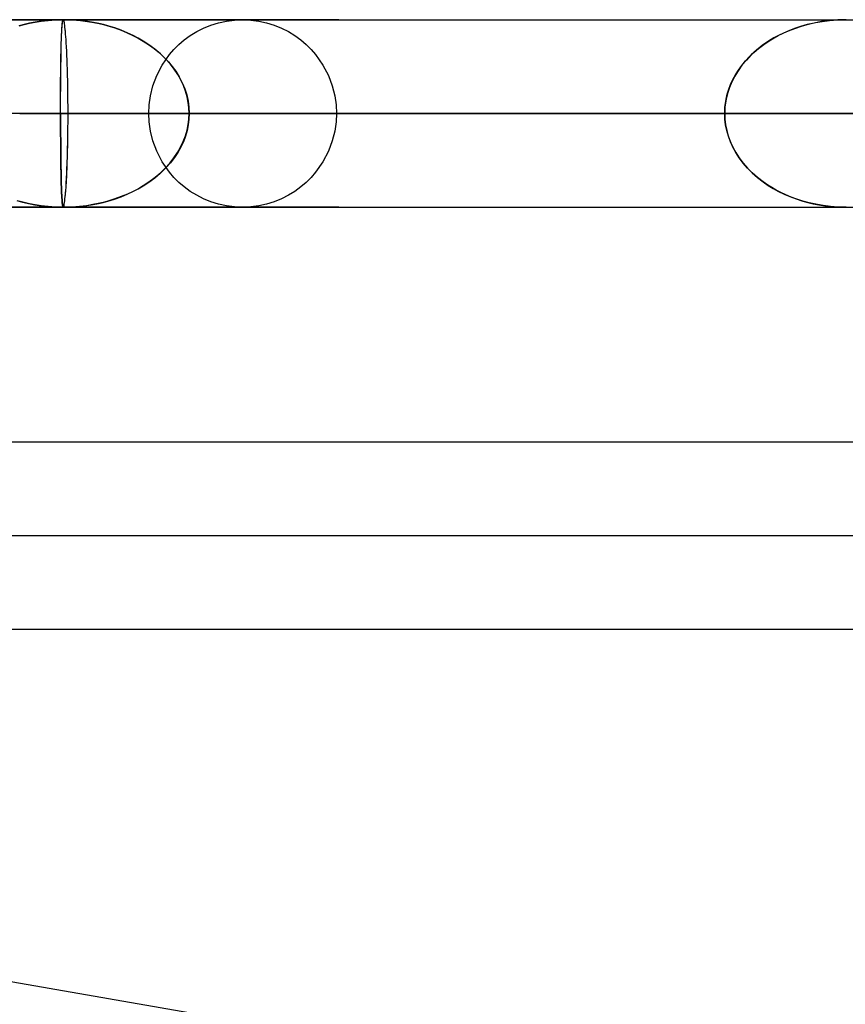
# Model space of a CAD drawing. Header units: millimetres. Extents: x -76 to 76, y -16 to 42.
# Tile 19 of 41: x -16.88 to -12.48, y 34.76 to 40.01. Entities that reach past the tile are written whole.
import ezdxf

# ---------------------------------------------------------------- set-up
doc = ezdxf.new("R2010")
doc.units = ezdxf.units.MM
doc.layers.add('MAIN-1', color=7, linetype='Continuous')
doc.layers.add('MAIN-2', color=7, linetype='Continuous')

msp = doc.modelspace()

# ---------------------------------------------------------------- linework, layer by layer
at = {"layer": 'MAIN-1'}
for p, q in [((-16.6497, 40.0093), (-17.2653, 40.0093)), ((-17.0886, 40.0093), (-16.6497, 40.0093)), ((-16.6485, 40.0084), (-16.6497, 40.0093)), ((-15.1821, 40.0093), (-16.6497, 40.0093)), ((-16.6497, 40.0093), (-15.69, 40.0093)), ((-16.6473, 40.0059), (-16.6485, 40.0084)), ((-15.69, 40.0093), (-14.656, 40.0093)), ((-14.656, 40.0093), (-13.5526, 40.0093)), ((-13.5526, 40.0093), (-12.386, 40.0093)), ((-16.6462, 40.0022), (-16.6473, 40.0059)), ((-16.6451, 39.9975), (-16.6462, 40.0022)), ((-16.6442, 39.9921), (-16.6451, 39.9975)), ((-16.6432, 39.9863), (-16.6442, 39.9921)), ((-16.6423, 39.9796), (-16.6432, 39.9863)), ((-16.641, 39.9691), (-16.6423, 39.9796)), ((-16.6398, 39.9575), (-16.641, 39.9691)), ((-16.6387, 39.945), (-16.6398, 39.9575)), ((-16.6376, 39.9317), (-16.6387, 39.945)), ((-16.6365, 39.9178), (-16.6376, 39.9317)), ((-16.6356, 39.9033), (-16.6365, 39.9178)), ((-16.6344, 39.8856), (-16.6356, 39.9033)), ((-16.6332, 39.8644), (-16.6344, 39.8856)), ((-16.632, 39.842), (-16.6332, 39.8644)), ((-16.631, 39.8188), (-16.632, 39.842)), ((-16.63, 39.7948), (-16.631, 39.8188)), ((-16.6291, 39.7702), (-16.63, 39.7948)), ((-16.6283, 39.745), (-16.6291, 39.7702)), ((-16.6274, 39.7145), (-16.6283, 39.745)), ((-16.6266, 39.6814), (-16.6274, 39.7145)), ((-16.626, 39.6476), (-16.6266, 39.6814)), ((-16.6254, 39.6134), (-16.626, 39.6476)), ((-16.6251, 39.5788), (-16.6254, 39.6134)), ((-16.6249, 39.544), (-16.6251, 39.5788)), ((-16.6248, 39.5093), (-16.6249, 39.544)), ((-16.8823, 39.5093), (-16.6248, 39.5093)), ((-16.6249, 39.4983), (-16.6248, 39.5093)), ((-16.6249, 39.4873), (-16.6249, 39.4983)), ((-16.6249, 39.4764), (-16.6249, 39.4873)), ((-16.6248, 39.5093), (-1.8, 39.5093)), ((-16.6256, 39.3947), (-16.6252, 39.4327)), ((-16.6252, 39.4327), (-16.6251, 39.4436)), ((-16.6251, 39.4436), (-16.625, 39.4545)), ((-16.625, 39.4654), (-16.6249, 39.4764)), ((-16.625, 39.4545), (-16.625, 39.4654)), ((-16.6263, 39.3566), (-16.6256, 39.3947)), ((-16.6271, 39.3189), (-16.6263, 39.3566)), ((-16.6292, 39.2459), (-16.6281, 39.2819)), ((-16.6281, 39.2819), (-16.6271, 39.3189)), ((-16.6306, 39.2112), (-16.6292, 39.2459)), ((-16.6336, 39.147), (-16.632, 39.1781)), ((-16.632, 39.1781), (-16.6306, 39.2112)), ((-16.6369, 39.0965), (-16.6354, 39.1181)), ((-16.6354, 39.1181), (-16.6336, 39.147)), ((-16.641, 39.0542), (-16.6396, 39.0669)), ((-16.6396, 39.0669), (-16.6382, 39.081)), ((-16.6382, 39.081), (-16.6369, 39.0965)), ((-16.6497, 39.0093), (-17.2653, 39.0093)), ((-16.9596, 39.0093), (-16.8567, 39.0093)), ((-16.8567, 39.0093), (-16.7534, 39.0093)), ((-16.7534, 39.0093), (-16.6497, 39.0093)), ((-16.6497, 39.0093), (-16.6477, 39.0117)), ((-16.6497, 39.0093), (-15.69, 39.0093)), ((-15.1821, 39.0093), (-16.6497, 39.0093)), ((-16.6477, 39.0117), (-16.646, 39.0178)), ((-16.646, 39.0178), (-16.6446, 39.0258)), ((-16.6446, 39.0258), (-16.6435, 39.0344)), ((-16.6435, 39.0344), (-16.6424, 39.0429)), ((-16.6424, 39.0429), (-16.641, 39.0542)), ((-15.69, 39.0093), (-14.656, 39.0093)), ((-14.656, 39.0093), (-13.5526, 39.0093)), ((-13.5526, 39.0093), (-12.386, 39.0093)), ((-21.923, 37.7591), (8.077, 37.7591))]:
    msp.add_line(p, q, dxfattribs=at)
at = {"layer": 'MAIN-2'}
for p, q in [((-16.6918, 40.0083), (-16.731, 40.0055)), ((-16.731, 40.0056), (-16.6918, 40.0083)), ((-16.6497, 40.0093), (-16.6918, 40.0083)), ((-16.6918, 40.0083), (-16.6497, 40.0093)), ((-16.6526, 40.0045), (-16.6513, 40.008)), ((-16.652, 40.006), (-16.6509, 40.0084)), ((-16.6513, 40.008), (-16.6497, 40.0093)), ((-16.6509, 40.0084), (-16.6497, 40.0093)), ((-16.6485, 40.0084), (-16.6497, 40.0093)), ((-16.6497, 40.0093), (-16.6017, 40.008)), ((-16.6021, 40.0081), (-16.6497, 40.0093)), ((-16.6473, 40.006), (-16.6485, 40.0084)), ((-16.5593, 40.0049), (-16.6021, 40.0081)), ((-16.6017, 40.008), (-16.5586, 40.0046)), ((-15.7812, 40.0018), (-15.7383, 40.0074)), ((-15.7383, 40.0074), (-15.6949, 40.0093)), ((-15.6949, 40.0093), (-15.6515, 40.0074)), ((-15.6515, 40.0074), (-15.6086, 40.0018)), ((-12.5681, 40.0047), (-12.5252, 40.008)), ((-12.5239, 40.008), (-12.5677, 40.0045)), ((-12.5252, 40.008), (-12.4782, 40.0093)), ((-12.4782, 40.0093), (-12.5239, 40.008)), ((-16.858, 39.9842), (-16.8856, 39.9769)), ((-16.8852, 39.977), (-16.8581, 39.9842)), ((-16.8581, 39.9842), (-16.8307, 39.9906)), ((-16.8307, 39.9905), (-16.858, 39.9842)), ((-16.8307, 39.9906), (-16.8004, 39.9964)), ((-16.8004, 39.9963), (-16.8307, 39.9905)), ((-16.8004, 39.9964), (-16.7672, 40.0016)), ((-16.7672, 40.0014), (-16.8004, 39.9963)), ((-16.7672, 40.0016), (-16.731, 40.0056)), ((-16.731, 40.0055), (-16.7672, 40.0014)), ((-16.6584, 39.9435), (-16.6577, 39.9547)), ((-16.658, 39.9501), (-16.6574, 39.9599)), ((-16.6577, 39.9547), (-16.657, 39.9653)), ((-16.6574, 39.9599), (-16.6568, 39.9691)), ((-16.657, 39.9653), (-16.6563, 39.975)), ((-16.6568, 39.9691), (-16.6562, 39.9777)), ((-16.6563, 39.975), (-16.6554, 39.9838)), ((-16.6562, 39.9777), (-16.6558, 39.9829)), ((-16.6558, 39.9829), (-16.6553, 39.9881)), ((-16.6554, 39.9838), (-16.6549, 39.989)), ((-16.6553, 39.9881), (-16.6546, 39.9939)), ((-16.6549, 39.989), (-16.6544, 39.9935)), ((-16.6546, 39.9939), (-16.6537, 39.9996)), ((-16.6544, 39.9935), (-16.6537, 39.9981)), ((-16.6537, 39.9996), (-16.6526, 40.0045)), ((-16.6537, 39.9981), (-16.6529, 40.0024)), ((-16.6529, 40.0024), (-16.652, 40.006)), ((-16.6462, 40.0023), (-16.6473, 40.006)), ((-16.6451, 39.9976), (-16.6462, 40.0023)), ((-16.6441, 39.9922), (-16.6451, 39.9976)), ((-16.6432, 39.9864), (-16.6441, 39.9922)), ((-16.6423, 39.9797), (-16.6432, 39.9864)), ((-16.6411, 39.9694), (-16.6423, 39.9797)), ((-16.6399, 39.9581), (-16.6411, 39.9694)), ((-16.6388, 39.9457), (-16.6399, 39.9581)), ((-16.5214, 40.0003), (-16.5593, 40.0049)), ((-16.5586, 40.0046), (-16.5205, 39.9998)), ((-16.4883, 39.9948), (-16.5214, 40.0003)), ((-16.5205, 39.9998), (-16.4874, 39.9943)), ((-16.4601, 39.9889), (-16.4883, 39.9948)), ((-16.4874, 39.9943), (-16.4593, 39.9885)), ((-16.4366, 39.9832), (-16.4601, 39.9889)), ((-16.4593, 39.9885), (-16.4361, 39.983)), ((-16.4126, 39.9767), (-16.4366, 39.9832)), ((-16.4361, 39.983), (-16.4124, 39.9767)), ((-16.3759, 39.9654), (-16.4126, 39.9767)), ((-16.4124, 39.9767), (-16.3761, 39.9655)), ((-16.3761, 39.9655), (-16.3417, 39.9531)), ((-16.3414, 39.953), (-16.3759, 39.9654)), ((-15.9391, 39.9455), (-15.9025, 39.9641)), ((-15.9025, 39.9641), (-15.8637, 39.9799)), ((-15.8637, 39.9799), (-15.8231, 39.9925)), ((-15.8231, 39.9925), (-15.7812, 40.0018)), ((-15.6086, 40.0018), (-15.5666, 39.9925)), ((-15.5666, 39.9925), (-15.5261, 39.9799)), ((-15.5261, 39.9799), (-15.4873, 39.9641)), ((-15.4873, 39.9641), (-15.4506, 39.9455)), ((-12.7949, 39.9459), (-12.7712, 39.9557)), ((-12.7543, 39.9617), (-12.7849, 39.9499)), ((-12.7712, 39.9557), (-12.7466, 39.9648)), ((-12.7215, 39.9728), (-12.7543, 39.9617)), ((-12.7466, 39.9648), (-12.7216, 39.973)), ((-12.7216, 39.973), (-12.6988, 39.9798)), ((-12.6864, 39.9828), (-12.7215, 39.9728)), ((-12.6988, 39.9798), (-12.6723, 39.9867)), ((-12.649, 39.9916), (-12.6864, 39.9828)), ((-12.6723, 39.9867), (-12.6417, 39.9935)), ((-12.6094, 39.9989), (-12.649, 39.9916)), ((-12.6417, 39.9935), (-12.607, 39.9997)), ((-12.5677, 40.0045), (-12.6094, 39.9989)), ((-12.607, 39.9997), (-12.5681, 40.0047)), ((-16.6608, 39.8837), (-16.6601, 39.9037)), ((-16.6606, 39.8839), (-16.66, 39.904)), ((-16.6601, 39.9037), (-16.6594, 39.9195)), ((-16.66, 39.904), (-16.6595, 39.9189)), ((-16.6595, 39.9189), (-16.659, 39.9296)), ((-16.6594, 39.9195), (-16.6589, 39.9317)), ((-16.659, 39.9296), (-16.6585, 39.94)), ((-16.6589, 39.9317), (-16.6584, 39.9435)), ((-16.6585, 39.94), (-16.658, 39.9501)), ((-16.6377, 39.9324), (-16.6388, 39.9457)), ((-16.6366, 39.9183), (-16.6377, 39.9324)), ((-16.6356, 39.9035), (-16.6366, 39.9183)), ((-16.6344, 39.8857), (-16.6356, 39.9035)), ((-16.3417, 39.9531), (-16.3093, 39.9397)), ((-16.3089, 39.9395), (-16.3414, 39.953)), ((-16.3093, 39.9397), (-16.2789, 39.9255)), ((-16.2786, 39.9253), (-16.3089, 39.9395)), ((-16.2789, 39.9255), (-16.2505, 39.9106)), ((-16.2503, 39.9105), (-16.2786, 39.9253)), ((-16.2505, 39.9106), (-16.224, 39.8952)), ((-16.224, 39.8952), (-16.2503, 39.9105)), ((-16.0342, 39.8765), (-16.0052, 39.9013)), ((-16.0052, 39.9013), (-15.9734, 39.9245)), ((-15.9734, 39.9245), (-15.9391, 39.9455)), ((-15.4506, 39.9455), (-15.4163, 39.9245)), ((-15.4163, 39.9245), (-15.3846, 39.9013)), ((-15.3846, 39.9013), (-15.3556, 39.8765)), ((-12.8632, 39.9118), (-12.892, 39.8944)), ((-12.8889, 39.8965), (-12.8629, 39.912)), ((-12.8393, 39.9248), (-12.8632, 39.9118)), ((-12.8629, 39.912), (-12.8408, 39.9241)), ((-12.8408, 39.9241), (-12.8182, 39.9354)), ((-12.8132, 39.9375), (-12.8393, 39.9248)), ((-12.8182, 39.9354), (-12.7949, 39.9459)), ((-12.7849, 39.9499), (-12.8132, 39.9375)), ((-16.6621, 39.8402), (-16.6615, 39.8625)), ((-16.6615, 39.8625), (-16.6608, 39.8837)), ((-16.6614, 39.8402), (-16.661, 39.8626)), ((-16.661, 39.8626), (-16.6606, 39.8839)), ((-16.6332, 39.8644), (-16.6344, 39.8857)), ((-16.6321, 39.8421), (-16.6332, 39.8644)), ((-16.224, 39.8952), (-16.1957, 39.8768)), ((-16.1946, 39.876), (-16.224, 39.8952)), ((-16.1957, 39.8768), (-16.1657, 39.8548)), ((-16.1625, 39.8523), (-16.1946, 39.876)), ((-16.1657, 39.8548), (-16.138, 39.832)), ((-16.1329, 39.8272), (-16.1625, 39.8523)), ((-16.0841, 39.8231), (-16.0606, 39.8503)), ((-16.0606, 39.8503), (-16.0342, 39.8765)), ((-15.3556, 39.8765), (-15.3292, 39.8503)), ((-15.3292, 39.8503), (-15.3057, 39.8231)), ((-12.9704, 39.8348), (-12.945, 39.8564)), ((-12.9255, 39.8714), (-12.9565, 39.8468)), ((-12.945, 39.8564), (-12.9179, 39.877)), ((-12.892, 39.8944), (-12.9255, 39.8714)), ((-12.9179, 39.877), (-12.8889, 39.8965)), ((-16.6632, 39.793), (-16.6627, 39.817)), ((-16.6627, 39.817), (-16.6621, 39.8402)), ((-16.662, 39.7928), (-16.6617, 39.8169)), ((-16.6617, 39.8169), (-16.6614, 39.8402)), ((-16.631, 39.8189), (-16.6321, 39.8421)), ((-16.63, 39.7949), (-16.631, 39.8189)), ((-16.138, 39.832), (-16.1127, 39.8083)), ((-16.1059, 39.801), (-16.1329, 39.8272)), ((-16.1233, 39.7671), (-16.0841, 39.8231)), ((-16.1127, 39.8083), (-16.0898, 39.7839)), ((-16.0815, 39.7738), (-16.1059, 39.801)), ((-15.3057, 39.8231), (-15.2665, 39.7671)), ((-13.0153, 39.789), (-12.9938, 39.8123)), ((-12.9848, 39.821), (-13.0106, 39.794)), ((-12.9938, 39.8123), (-12.9704, 39.8348)), ((-12.9565, 39.8468), (-12.9848, 39.821)), ((-16.6638, 39.743), (-16.6635, 39.7683)), ((-16.6635, 39.7683), (-16.6632, 39.793)), ((-16.6627, 39.7427), (-16.6624, 39.768)), ((-16.6624, 39.768), (-16.662, 39.7928)), ((-16.6291, 39.7702), (-16.63, 39.7949)), ((-16.6283, 39.7451), (-16.6291, 39.7702)), ((-16.6274, 39.7145), (-16.6283, 39.7451)), ((-16.1525, 39.7108), (-16.1233, 39.7671)), ((-16.0898, 39.7839), (-16.0691, 39.7591)), ((-16.0597, 39.7458), (-16.0815, 39.7738)), ((-16.0691, 39.7591), (-16.0512, 39.7345)), ((-16.0406, 39.7171), (-16.0597, 39.7458)), ((-15.2665, 39.7671), (-15.2373, 39.7108)), ((-13.0339, 39.766), (-13.0545, 39.7371)), ((-13.0526, 39.7404), (-13.035, 39.765)), ((-13.035, 39.765), (-13.0153, 39.789)), ((-13.0106, 39.794), (-13.0339, 39.766)), ((-16.6642, 39.665), (-16.6641, 39.6913)), ((-16.6641, 39.6913), (-16.664, 39.7173)), ((-16.664, 39.7173), (-16.6638, 39.743)), ((-16.6634, 39.691), (-16.6631, 39.717)), ((-16.6631, 39.717), (-16.6627, 39.7427)), ((-16.6267, 39.6814), (-16.6274, 39.7145)), ((-16.1729, 39.656), (-16.1525, 39.7108)), ((-16.0512, 39.7345), (-16.0324, 39.7043)), ((-16.0241, 39.6879), (-16.0406, 39.7171)), ((-16.0324, 39.7043), (-16.0161, 39.6726)), ((-15.2373, 39.7108), (-15.2169, 39.656)), ((-13.0725, 39.7076), (-13.0879, 39.6775)), ((-13.0822, 39.6898), (-13.0684, 39.7153)), ((-13.0545, 39.7371), (-13.0725, 39.7076)), ((-13.0684, 39.7153), (-13.0526, 39.7404)), ((-16.6642, 39.6386), (-16.6642, 39.665)), ((-16.664, 39.6384), (-16.6637, 39.6647)), ((-16.6637, 39.6647), (-16.6634, 39.691)), ((-16.626, 39.6477), (-16.6267, 39.6814)), ((-16.6255, 39.6134), (-16.626, 39.6477)), ((-16.1859, 39.6036), (-16.1729, 39.656)), ((-16.0102, 39.6583), (-16.0241, 39.6879)), ((-16.0161, 39.6726), (-16.0027, 39.6405)), ((-15.9989, 39.6285), (-16.0102, 39.6583)), ((-16.0027, 39.6405), (-15.9923, 39.6079)), ((-15.2169, 39.656), (-15.2039, 39.6036)), ((-13.1007, 39.6471), (-13.1108, 39.6165)), ((-13.104, 39.6381), (-13.0941, 39.6641)), ((-13.0879, 39.6775), (-13.1007, 39.6471)), ((-13.0941, 39.6641), (-13.0822, 39.6898)), ((-16.6643, 39.6122), (-16.6642, 39.6386)), ((-16.6643, 39.5858), (-16.6643, 39.6122)), ((-16.6643, 39.5858), (-16.6642, 39.612)), ((-16.6642, 39.612), (-16.664, 39.6384)), ((-16.6252, 39.5788), (-16.6255, 39.6134)), ((-16.1928, 39.5546), (-16.1859, 39.6036)), ((-15.9902, 39.5985), (-15.9989, 39.6285)), ((-15.9923, 39.6079), (-15.9849, 39.5751)), ((-15.984, 39.5686), (-15.9902, 39.5985)), ((-15.2039, 39.6036), (-15.197, 39.5546)), ((-13.1108, 39.6165), (-13.1183, 39.5858)), ((-13.1183, 39.5858), (-13.1121, 39.612)), ((-13.1121, 39.612), (-13.104, 39.6381)), ((-16.6644, 39.5749), (-16.6643, 39.5858)), ((-16.6644, 39.5749), (-16.6643, 39.5858)), ((-16.6644, 39.564), (-16.6644, 39.5749)), ((-16.6644, 39.564), (-16.6644, 39.5749)), ((-16.6644, 39.5531), (-16.6644, 39.564)), ((-16.6644, 39.5531), (-16.6644, 39.564)), ((-16.6644, 39.5421), (-16.6644, 39.5531)), ((-16.6644, 39.5421), (-16.6644, 39.5531)), ((-16.6644, 39.5312), (-16.6644, 39.5421)), ((-16.6644, 39.5312), (-16.6644, 39.5421)), ((-16.6249, 39.544), (-16.6252, 39.5788)), ((-16.6248, 39.5093), (-16.6249, 39.544)), ((-16.1949, 39.5093), (-16.1928, 39.5546)), ((-15.9849, 39.5751), (-15.9805, 39.5421)), ((-15.9803, 39.5388), (-15.984, 39.5686)), ((-15.9805, 39.5421), (-15.979, 39.5093)), ((-15.979, 39.5093), (-15.9803, 39.5388)), ((-15.197, 39.5546), (-15.1949, 39.5093)), ((-13.1245, 39.5421), (-13.1252, 39.5312)), ((-13.1252, 39.5312), (-13.1245, 39.5421)), ((-13.1234, 39.5531), (-13.1245, 39.5421)), ((-13.1245, 39.5421), (-13.1234, 39.5531)), ((-13.122, 39.564), (-13.1234, 39.5531)), ((-13.1234, 39.5531), (-13.122, 39.564)), ((-13.1203, 39.5749), (-13.122, 39.564)), ((-13.122, 39.564), (-13.1203, 39.5749)), ((-13.1183, 39.5858), (-13.1203, 39.5749)), ((-13.1203, 39.5749), (-13.1183, 39.5858)), ((-16.6644, 39.5093), (-21.6144, 39.5093)), ((-16.6248, 39.5093), (-16.8823, 39.5093)), ((-16.6644, 39.5093), (-16.6651, 39.4663)), ((-16.6644, 39.5202), (-16.6644, 39.5312)), ((-16.6644, 39.5202), (-16.6644, 39.5312)), ((-16.6644, 39.5093), (-16.6644, 39.5202)), ((-16.6644, 39.5093), (-16.6644, 39.5202)), ((-13.1259, 39.5093), (-16.6644, 39.5093)), ((-16.6644, 39.4719), (-16.6644, 39.5093)), ((-16.6644, 39.5093), (-13.1259, 39.5093)), ((-16.6249, 39.4983), (-16.6248, 39.5093)), ((-16.6249, 39.4873), (-16.6249, 39.4983)), ((-16.6249, 39.4764), (-16.6249, 39.4873)), ((13.0248, 39.5093), (-16.6248, 39.5093)), ((-16.1949, 39.5093), (-13.1259, 39.5093)), ((-16.1928, 39.4639), (-16.1949, 39.5093)), ((-15.9803, 39.4795), (-15.979, 39.5093)), ((-15.979, 39.5093), (-15.9803, 39.4787)), ((12.379, 39.5093), (-15.979, 39.5093)), ((-12.4716, 39.5093), (-15.979, 39.5093)), ((-15.979, 39.5093), (-1.8, 39.5093)), ((-15.979, 39.5093), (-12.4716, 39.5093)), ((-15.1949, 39.5093), (-15.197, 39.4639)), ((-15.1949, 39.5093), (-12.4679, 39.5093)), ((-13.1257, 39.5202), (-13.1259, 39.5093)), ((-13.1259, 39.5093), (-13.1257, 39.5202)), ((-13.1259, 39.5093), (-13.1247, 39.4793)), ((-13.1246, 39.4793), (-13.1259, 39.5093)), ((-13.1252, 39.5312), (-13.1257, 39.5202)), ((-13.1257, 39.5202), (-13.1252, 39.5312)), ((-16.6651, 39.4663), (-16.6647, 39.429)), ((-16.6647, 39.429), (-16.6641, 39.3982)), ((-16.6643, 39.4359), (-16.6644, 39.4719)), ((-16.6642, 39.4001), (-16.6643, 39.4359)), ((-16.6255, 39.4012), (-16.6252, 39.4327)), ((-16.6252, 39.4327), (-16.6251, 39.4436)), ((-16.6251, 39.4436), (-16.625, 39.4545)), ((-16.625, 39.4654), (-16.6249, 39.4764)), ((-16.625, 39.4545), (-16.625, 39.4654)), ((-16.1859, 39.4149), (-16.1928, 39.4639)), ((-15.9905, 39.4195), (-15.9841, 39.4496)), ((-15.9841, 39.4481), (-15.9904, 39.4178)), ((-15.9841, 39.4496), (-15.9803, 39.4795)), ((-15.9803, 39.4787), (-15.9841, 39.4481)), ((-15.197, 39.4639), (-15.2039, 39.4149)), ((-13.1247, 39.4793), (-13.1211, 39.4492)), ((-13.121, 39.4492), (-13.1246, 39.4793)), ((-13.1211, 39.4492), (-13.1151, 39.4191)), ((-13.1148, 39.419), (-13.121, 39.4492)), ((-16.664, 39.3658), (-16.6642, 39.4001)), ((-16.6641, 39.3982), (-16.664, 39.3668)), ((-16.626, 39.3696), (-16.6255, 39.4012)), ((-16.1729, 39.3626), (-16.1859, 39.4149)), ((-16.0108, 39.3595), (-15.9994, 39.3894)), ((-15.9991, 39.3878), (-16.0103, 39.3583)), ((-15.9994, 39.3894), (-15.9905, 39.4195)), ((-15.9904, 39.4178), (-15.9991, 39.3878)), ((-15.2039, 39.4149), (-15.2169, 39.3626)), ((-13.1151, 39.4191), (-13.1067, 39.3891)), ((-13.1063, 39.3889), (-13.1148, 39.419)), ((-13.1067, 39.3891), (-13.0959, 39.3593)), ((-13.0953, 39.3591), (-13.1063, 39.3889)), ((-16.664, 39.3668), (-16.6638, 39.3346)), ((-16.6638, 39.3329), (-16.664, 39.3658)), ((-16.6638, 39.3346), (-16.6636, 39.3027)), ((-16.6636, 39.3017), (-16.6638, 39.3329)), ((-16.6274, 39.3073), (-16.6266, 39.3383)), ((-16.6266, 39.3383), (-16.626, 39.3696)), ((-16.1525, 39.3077), (-16.1729, 39.3626)), ((-16.0414, 39.3007), (-16.0249, 39.3298)), ((-16.0238, 39.3294), (-16.0397, 39.3013)), ((-16.0249, 39.3298), (-16.0108, 39.3595)), ((-16.0103, 39.3583), (-16.0238, 39.3294)), ((-15.2169, 39.3626), (-15.2373, 39.3077)), ((-13.0959, 39.3593), (-13.0826, 39.3298)), ((-13.082, 39.3296), (-13.0953, 39.3591)), ((-13.0826, 39.3298), (-13.0669, 39.3008)), ((-13.0662, 39.3006), (-13.082, 39.3296)), ((-16.6636, 39.3027), (-16.6633, 39.2732)), ((-16.6633, 39.2722), (-16.6636, 39.3017)), ((-16.6633, 39.2732), (-16.663, 39.2485)), ((-16.6629, 39.2445), (-16.6633, 39.2722)), ((-16.6292, 39.2473), (-16.6282, 39.2769)), ((-16.6282, 39.2769), (-16.6274, 39.3073)), ((-16.1233, 39.2514), (-16.1525, 39.3077)), ((-16.0822, 39.2441), (-16.0606, 39.272)), ((-16.0583, 39.2736), (-16.0796, 39.2461)), ((-16.0606, 39.272), (-16.0414, 39.3007)), ((-16.0397, 39.3013), (-16.0583, 39.2736)), ((-15.2373, 39.3077), (-15.2665, 39.2514)), ((-13.0669, 39.3008), (-13.0487, 39.2724)), ((-13.0481, 39.2722), (-13.0662, 39.3006)), ((-13.0487, 39.2724), (-13.0281, 39.2448)), ((-13.0275, 39.2446), (-13.0481, 39.2722)), ((-16.663, 39.2485), (-16.6626, 39.2242)), ((-16.6626, 39.2186), (-16.6629, 39.2445)), ((-16.6626, 39.2242), (-16.6622, 39.2004)), ((-16.6303, 39.2185), (-16.6292, 39.2473)), ((-16.1038, 39.2191), (-16.131, 39.1928)), ((-16.0841, 39.1954), (-16.1233, 39.2514)), ((-16.1065, 39.2171), (-16.0822, 39.2441)), ((-16.0796, 39.2461), (-16.1038, 39.2191)), ((-15.2665, 39.2514), (-15.3057, 39.1954)), ((-13.0281, 39.2448), (-13.005, 39.218)), ((-13.0046, 39.2179), (-13.0275, 39.2446)), ((-16.6621, 39.1945), (-16.6626, 39.2186)), ((-16.6622, 39.2004), (-16.6618, 39.1772)), ((-16.6617, 39.1721), (-16.6621, 39.1945)), ((-16.6618, 39.1772), (-16.6613, 39.1549)), ((-16.6611, 39.1513), (-16.6617, 39.1721)), ((-16.6327, 39.1644), (-16.6314, 39.1908)), ((-16.6314, 39.1908), (-16.6303, 39.2185)), ((-16.161, 39.1673), (-16.194, 39.1429)), ((-16.1627, 39.1661), (-16.1333, 39.191)), ((-16.131, 39.1928), (-16.161, 39.1673)), ((-16.1333, 39.191), (-16.1065, 39.2171)), ((-16.0606, 39.1682), (-16.0841, 39.1954)), ((-16.0342, 39.142), (-16.0606, 39.1682)), ((-15.3292, 39.1682), (-15.3556, 39.142)), ((-15.3057, 39.1954), (-15.3292, 39.1682)), ((-13.005, 39.218), (-12.9796, 39.1923)), ((-12.9793, 39.1922), (-13.0046, 39.2179)), ((-12.9796, 39.1923), (-12.9518, 39.1677)), ((-12.9517, 39.1676), (-12.9793, 39.1922)), ((-12.9518, 39.1677), (-12.9218, 39.1443)), ((-12.9218, 39.1443), (-12.9517, 39.1676)), ((-16.6613, 39.1549), (-16.6606, 39.1334)), ((-16.6606, 39.1321), (-16.6611, 39.1513)), ((-16.6606, 39.1334), (-16.6601, 39.1155)), ((-16.66, 39.1145), (-16.6606, 39.1321)), ((-16.6601, 39.1155), (-16.6595, 39.1007)), ((-16.6595, 39.0985), (-16.66, 39.1145)), ((-16.6367, 39.0991), (-16.6355, 39.1161)), ((-16.6355, 39.1161), (-16.6341, 39.1394)), ((-16.6341, 39.1394), (-16.6327, 39.1644)), ((-16.2509, 39.1077), (-16.2242, 39.1232)), ((-16.2239, 39.1234), (-16.2501, 39.1082)), ((-16.2242, 39.1232), (-16.1947, 39.1425)), ((-16.194, 39.1429), (-16.2239, 39.1234)), ((-16.1947, 39.1425), (-16.1627, 39.1661)), ((-16.0052, 39.1172), (-16.0342, 39.142)), ((-15.9734, 39.094), (-16.0052, 39.1172)), ((-15.3846, 39.1172), (-15.4163, 39.094)), ((-15.3556, 39.142), (-15.3846, 39.1172)), ((-12.9218, 39.1443), (-12.8935, 39.125)), ((-12.8961, 39.1267), (-12.9218, 39.1443)), ((-12.8751, 39.1136), (-12.8961, 39.1267)), ((-12.8935, 39.125), (-12.8673, 39.109)), ((-16.6595, 39.1007), (-16.6588, 39.0866)), ((-16.6589, 39.0838), (-16.6595, 39.0985)), ((-16.6582, 39.0706), (-16.6589, 39.0838)), ((-16.6588, 39.0866), (-16.6582, 39.0732)), ((-16.6582, 39.0732), (-16.6574, 39.0608)), ((-16.6575, 39.0588), (-16.6582, 39.0706)), ((-16.6413, 39.0534), (-16.64, 39.0643)), ((-16.64, 39.0643), (-16.6388, 39.0757)), ((-16.6388, 39.0757), (-16.6377, 39.0873)), ((-16.6377, 39.0873), (-16.6367, 39.0991)), ((-16.3764, 39.0529), (-16.3422, 39.0652)), ((-16.3409, 39.0657), (-16.3754, 39.0533)), ((-16.3422, 39.0652), (-16.3099, 39.0785)), ((-16.3086, 39.0792), (-16.3409, 39.0657)), ((-16.3099, 39.0785), (-16.2795, 39.0928)), ((-16.2783, 39.0934), (-16.3086, 39.0792)), ((-16.2795, 39.0928), (-16.2509, 39.1077)), ((-16.2501, 39.1082), (-16.2783, 39.0934)), ((-15.9391, 39.073), (-15.9734, 39.094)), ((-15.9025, 39.0544), (-15.9391, 39.073)), ((-15.4506, 39.073), (-15.4873, 39.0544)), ((-15.4163, 39.094), (-15.4506, 39.073)), ((-12.8522, 39.1007), (-12.8751, 39.1136)), ((-12.8673, 39.109), (-12.8393, 39.0937)), ((-12.8276, 39.0879), (-12.8522, 39.1007)), ((-12.8393, 39.0937), (-12.8096, 39.0792)), ((-12.801, 39.0756), (-12.8276, 39.0879)), ((-12.8096, 39.0792), (-12.7782, 39.0657)), ((-12.7726, 39.0637), (-12.801, 39.0756)), ((-12.7782, 39.0657), (-12.7451, 39.0533)), ((-12.7422, 39.0526), (-12.7726, 39.0637)), ((-16.8974, 39.0453), (-16.8671, 39.0367)), ((-16.8583, 39.0344), (-16.8861, 39.0417)), ((-16.8671, 39.0367), (-16.835, 39.0291)), ((-16.8309, 39.0281), (-16.8583, 39.0344)), ((-16.835, 39.0291), (-16.8012, 39.0224)), ((-16.8005, 39.0222), (-16.8309, 39.0281)), ((-16.8012, 39.0224), (-16.7658, 39.0169)), ((-16.7672, 39.0171), (-16.8005, 39.0222)), ((-16.731, 39.013), (-16.7672, 39.0171)), ((-16.7658, 39.0169), (-16.7287, 39.0128)), ((-16.6918, 39.0103), (-16.731, 39.013)), ((-16.7287, 39.0128), (-16.69, 39.0102)), ((-16.6497, 39.0093), (-16.6918, 39.0103)), ((-16.69, 39.0102), (-16.6497, 39.0093)), ((-16.6567, 39.0482), (-16.6575, 39.0588)), ((-16.6574, 39.0608), (-16.6566, 39.0494)), ((-16.6559, 39.039), (-16.6567, 39.0482)), ((-16.6566, 39.0494), (-16.6558, 39.039)), ((-16.6553, 39.0311), (-16.6559, 39.039)), ((-16.6558, 39.039), (-16.6552, 39.0322)), ((-16.6548, 39.0244), (-16.6553, 39.0311)), ((-16.6552, 39.0322), (-16.6545, 39.0263)), ((-16.654, 39.019), (-16.6548, 39.0244)), ((-16.6545, 39.0263), (-16.6537, 39.0208)), ((-16.6531, 39.0147), (-16.654, 39.019)), ((-16.6537, 39.0208), (-16.6528, 39.0162)), ((-16.652, 39.0117), (-16.6531, 39.0147)), ((-16.6528, 39.0162), (-16.6519, 39.0125)), ((-16.6509, 39.0099), (-16.652, 39.0117)), ((-16.6519, 39.0125), (-16.6508, 39.0101)), ((-16.6497, 39.0093), (-16.6509, 39.0099)), ((-16.6508, 39.0101), (-16.6497, 39.0093)), ((-16.6497, 39.0093), (-16.6037, 39.0104)), ((-16.6497, 39.0093), (-16.6484, 39.0104)), ((-16.6047, 39.0103), (-16.6497, 39.0093)), ((-16.6484, 39.0104), (-16.6472, 39.0137)), ((-16.6472, 39.0137), (-16.646, 39.0189)), ((-16.646, 39.0189), (-16.6449, 39.0257)), ((-16.6449, 39.0257), (-16.6437, 39.0339)), ((-16.6437, 39.0339), (-16.6425, 39.0432)), ((-16.6425, 39.0432), (-16.6413, 39.0534)), ((-16.5635, 39.0133), (-16.6047, 39.0103)), ((-16.6037, 39.0104), (-16.5619, 39.0136)), ((-16.5263, 39.0176), (-16.5635, 39.0133)), ((-16.5619, 39.0136), (-16.5244, 39.0182)), ((-16.493, 39.023), (-16.5263, 39.0176)), ((-16.5244, 39.0182), (-16.4911, 39.0236)), ((-16.4635, 39.0289), (-16.493, 39.023)), ((-16.4911, 39.0236), (-16.4622, 39.0293)), ((-16.4379, 39.035), (-16.4635, 39.0289)), ((-16.4622, 39.0293), (-16.4375, 39.0351)), ((-16.4119, 39.042), (-16.4379, 39.035)), ((-16.4375, 39.0351), (-16.4124, 39.0418)), ((-16.4124, 39.0418), (-16.3764, 39.0529)), ((-16.3754, 39.0533), (-16.4119, 39.042)), ((-15.8637, 39.0386), (-15.9025, 39.0544)), ((-15.8231, 39.026), (-15.8637, 39.0386)), ((-15.7812, 39.0168), (-15.8231, 39.026)), ((-15.7383, 39.0111), (-15.7812, 39.0168)), ((-15.6949, 39.0093), (-15.7383, 39.0111)), ((-15.6515, 39.0111), (-15.6949, 39.0093)), ((-15.6086, 39.0168), (-15.6515, 39.0111)), ((-15.5666, 39.026), (-15.6086, 39.0168)), ((-15.5261, 39.0386), (-15.5666, 39.026)), ((-15.4873, 39.0544), (-15.5261, 39.0386)), ((-12.7451, 39.0533), (-12.7098, 39.042)), ((-12.71, 39.0423), (-12.7422, 39.0526)), ((-12.6758, 39.033), (-12.71, 39.0423)), ((-12.7098, 39.042), (-12.6826, 39.0346)), ((-12.6826, 39.0346), (-12.6552, 39.0281)), ((-12.6398, 39.025), (-12.6758, 39.033)), ((-12.6552, 39.0281), (-12.6251, 39.0221)), ((-12.6019, 39.0184), (-12.6398, 39.025)), ((-12.6251, 39.0221), (-12.5924, 39.0169)), ((-12.5623, 39.0135), (-12.6019, 39.0184)), ((-12.5924, 39.0169), (-12.5569, 39.0129)), ((-12.5211, 39.0103), (-12.5623, 39.0135)), ((-12.5569, 39.0129), (-12.5189, 39.0102)), ((-12.4782, 39.0093), (-12.5211, 39.0103)), ((-12.5189, 39.0102), (-12.4782, 39.0093)), ((-25.423, 37.2591), (-1.923, 37.2591)), ((-25.423, 36.7591), (-1.923, 36.7591)), ((-19.5229, 35.3283), (-10.5053, 33.7689))]:
    msp.add_line(p, q, dxfattribs=at)

doc.saveas('drawing.dxf')
